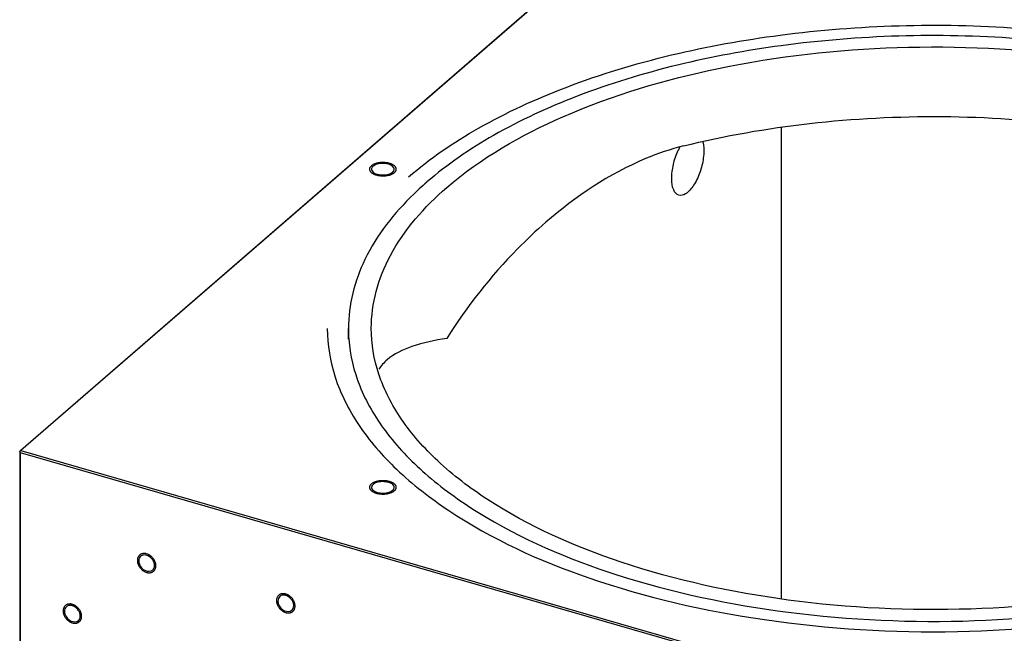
# Model space of a CAD drawing. Header units: millimetres. Extents: x -1 to 4195, y -1 to 2965.
# Tile 21 of 25: x 3195 to 3562, y 2448 to 2677. Entities that reach past the tile are written whole.
import ezdxf

# ---------------------------------------------------------------- set-up
doc = ezdxf.new("R2010")
doc.units = ezdxf.units.MM
doc.header["$LTSCALE"] = 231.275
doc.layers.get('0').update_dxf_attribs({"linetype": 'CONTINUOUS'})
doc.layers.add('02___PRT_ALL_AXES', color=7, linetype='CONTINUOUS')
doc.layers.add('7_ALL_FEATURES', color=7, linetype='CONTINUOUS')

msp = doc.modelspace()

# ---------------------------------------------------------------- linework, layer by layer
at = {"color": 2, "linetype": 'Continuous'}
for points in [[(3326.1712, 2622.394), (3326.104, 2622.32), (3325.9777, 2622.1706), (3325.7398, 2621.9543), (3325.6716, 2621.7105), (3325.514, 2621.4768), (3325.5441, 2621.2303), (3325.479, 2620.9872), (3325.6071, 2620.7433), (3325.6413, 2620.4917), (3325.8581, 2620.2717), (3325.9867, 2620.0332), (3326.2856, 2619.8371), (3326.504, 2619.616), (3326.8741, 2619.4524), (3327.1718, 2619.2575), (3327.6073, 2619.1303), (3327.9872, 2618.9645), (3328.4517, 2618.8856), (3328.8799, 2618.7624), (3329.3686, 2618.7294), (3329.8357, 2618.6503), (3330.3288, 2618.6654), (3330.815, 2618.6329), (3331.3028, 2618.6969), (3331.806, 2618.714), (3332.246, 2618.8224), (3332.723, 2618.8867), (3333.1153, 2619.0362), (3333.5572, 2619.1454), (3333.8851, 2619.3303), (3334.2726, 2619.4797), (3334.5358, 2619.6956), (3334.7349, 2619.8268), (3334.8315, 2619.894)], [(3334.8315, 2619.894), (3334.8987, 2619.9681), (3335.0249, 2620.1175), (3335.2629, 2620.3338), (3335.3311, 2620.5776), (3335.4887, 2620.8113), (3335.4586, 2621.0578), (3335.5237, 2621.3009), (3335.3956, 2621.5448), (3335.3614, 2621.7964), (3335.1446, 2622.0164), (3335.016, 2622.2549), (3334.7171, 2622.451), (3334.4987, 2622.6721), (3334.1286, 2622.8357), (3333.8309, 2623.0306), (3333.3954, 2623.1578), (3333.0154, 2623.3236), (3332.551, 2623.4025), (3332.1228, 2623.5257), (3331.634, 2623.5587), (3331.167, 2623.6378), (3330.6739, 2623.6226), (3330.1876, 2623.6552), (3329.6999, 2623.5912), (3329.1967, 2623.5741), (3328.7567, 2623.4657), (3328.2797, 2623.4014), (3327.8874, 2623.2519), (3327.4454, 2623.1427), (3327.1176, 2622.9578), (3326.7301, 2622.8084), (3326.4669, 2622.5925), (3326.2678, 2622.4613), (3326.1712, 2622.394)], [(3334.8315, 2503.644), (3334.7368, 2503.7102), (3334.5411, 2503.8396), (3334.2855, 2504.0507), (3333.8974, 2504.2022), (3333.5714, 2504.3872), (3333.1294, 2504.4975), (3332.7408, 2504.6472), (3332.2544, 2504.7137), (3331.8015, 2504.8247), (3331.3121, 2504.8408), (3330.8347, 2504.9044), (3330.3455, 2504.873), (3329.8534, 2504.889), (3329.385, 2504.8105), (3328.8985, 2504.7791), (3328.4605, 2504.6541), (3327.9833, 2504.5725), (3327.6144, 2504.4108), (3327.1869, 2504.287), (3326.8854, 2504.0918), (3326.5149, 2503.9291), (3326.2945, 2503.708), (3325.995, 2503.5138), (3325.8621, 2503.2706), (3325.6401, 2503.0441), (3325.6078, 2502.7994), (3325.4807, 2502.5607), (3325.5434, 2502.3161), (3325.5116, 2502.0701), (3325.668, 2501.8357), (3325.7329, 2501.5932), (3325.9753, 2501.3713), (3326.1031, 2501.2195), (3326.1712, 2501.144)], [(3326.1712, 2501.144), (3326.2659, 2501.0779), (3326.4615, 2500.9485), (3326.7172, 2500.7374), (3327.1053, 2500.5859), (3327.4313, 2500.4008), (3327.8733, 2500.2906), (3328.2618, 2500.1409), (3328.7483, 2500.0744), (3329.2011, 2499.9634), (3329.6906, 2499.9473), (3330.168, 2499.8837), (3330.6571, 2499.9151), (3331.1493, 2499.8991), (3331.6177, 2499.9776), (3332.1042, 2500.009), (3332.5422, 2500.134), (3333.0194, 2500.2156), (3333.3883, 2500.3773), (3333.8158, 2500.5011), (3334.1173, 2500.6962), (3334.4878, 2500.859), (3334.7081, 2501.08), (3335.0077, 2501.2743), (3335.1406, 2501.5175), (3335.3626, 2501.7439), (3335.3948, 2501.9887), (3335.522, 2502.2274), (3335.4593, 2502.472), (3335.491, 2502.718), (3335.3347, 2502.9524), (3335.2698, 2503.1949), (3335.0274, 2503.4168), (3334.8996, 2503.5686), (3334.8315, 2503.644)], [(3245.7715, 2473.12), (3245.7605, 2473.2354), (3245.7328, 2473.4664), (3245.7257, 2473.8104), (3245.5977, 2474.1635), (3245.5304, 2474.518), (3245.3415, 2474.8579), (3245.2122, 2475.2095), (3244.9663, 2475.5288), (3244.7715, 2475.8751), (3244.489, 2476.1455), (3244.2466, 2476.4572), (3243.9314, 2476.68), (3243.6472, 2476.9516), (3243.3118, 2477.1166), (3242.9981, 2477.3379), (3242.6487, 2477.4405), (3242.3058, 2477.6069), (3241.9725, 2477.6369), (3241.6302, 2477.7352), (3241.3141, 2477.6967), (3240.9791, 2477.7266), (3240.6937, 2477.62), (3240.3794, 2477.5814), (3240.1311, 2477.4072), (3239.8411, 2477.2961), (3239.6522, 2477.0681), (3239.4105, 2476.8955), (3239.2787, 2476.6183), (3239.0892, 2476.3889), (3239.0206, 2476.0732), (3238.8915, 2475.797), (3238.8832, 2475.4491), (3238.8547, 2475.2309), (3238.8433, 2475.12)], [(3238.8433, 2475.12), (3238.8543, 2475.0047), (3238.8821, 2474.7737), (3238.8891, 2474.4297), (3239.0171, 2474.0766), (3239.0844, 2473.7221), (3239.2733, 2473.3822), (3239.4027, 2473.0306), (3239.6485, 2472.7113), (3239.8433, 2472.365), (3240.1258, 2472.0946), (3240.3682, 2471.7829), (3240.6834, 2471.5601), (3240.9676, 2471.2885), (3241.3031, 2471.1235), (3241.6168, 2470.9021), (3241.9662, 2470.7996), (3242.309, 2470.6332), (3242.6424, 2470.6032), (3242.9846, 2470.5049), (3243.3007, 2470.5434), (3243.6358, 2470.5135), (3243.9211, 2470.6201), (3244.2354, 2470.6587), (3244.4837, 2470.8329), (3244.7738, 2470.944), (3244.9627, 2471.172), (3245.2043, 2471.3446), (3245.3362, 2471.6217), (3245.5257, 2471.8512), (3245.5943, 2472.1669), (3245.7233, 2472.4431), (3245.7316, 2472.791), (3245.7601, 2473.0092), (3245.7715, 2473.12)], [(3297.733, 2458.12), (3297.722, 2458.2354), (3297.6943, 2458.4664), (3297.6872, 2458.8104), (3297.5593, 2459.1635), (3297.4919, 2459.518), (3297.303, 2459.8579), (3297.1737, 2460.2095), (3296.9278, 2460.5288), (3296.7331, 2460.8751), (3296.4505, 2461.1455), (3296.2081, 2461.4572), (3295.8929, 2461.68), (3295.6087, 2461.9516), (3295.2733, 2462.1166), (3294.9596, 2462.3379), (3294.6102, 2462.4405), (3294.2674, 2462.6069), (3293.934, 2462.6369), (3293.5917, 2462.7352), (3293.2756, 2462.6967), (3292.9406, 2462.7266), (3292.6552, 2462.62), (3292.3409, 2462.5814), (3292.0927, 2462.4072), (3291.8026, 2462.2961), (3291.6137, 2462.0681), (3291.372, 2461.8955), (3291.2402, 2461.6183), (3291.0507, 2461.3889), (3290.9821, 2461.0732), (3290.8531, 2460.797), (3290.8448, 2460.4491), (3290.8162, 2460.2309), (3290.8048, 2460.12)], [(3290.8048, 2460.12), (3290.8158, 2460.0047), (3290.8436, 2459.7737), (3290.8507, 2459.4297), (3290.9786, 2459.0766), (3291.046, 2458.7221), (3291.2348, 2458.3822), (3291.3642, 2458.0306), (3291.61, 2457.7113), (3291.8048, 2457.365), (3292.0874, 2457.0946), (3292.3297, 2456.7829), (3292.645, 2456.5601), (3292.9292, 2456.2885), (3293.2646, 2456.1235), (3293.5783, 2455.9021), (3293.9277, 2455.7996), (3294.2705, 2455.6332), (3294.6039, 2455.6032), (3294.9462, 2455.5049), (3295.2622, 2455.5434), (3295.5973, 2455.5135), (3295.8827, 2455.6201), (3296.197, 2455.6587), (3296.4452, 2455.8329), (3296.7353, 2455.944), (3296.9242, 2456.172), (3297.1659, 2456.3446), (3297.2977, 2456.6217), (3297.4872, 2456.8512), (3297.5558, 2457.1669), (3297.6848, 2457.4431), (3297.6931, 2457.791), (3297.7217, 2458.0092), (3297.733, 2458.12)], [(3218.0587, 2454.2733), (3218.0477, 2454.3886), (3218.02, 2454.6196), (3218.0129, 2454.9636), (3217.8849, 2455.3167), (3217.8176, 2455.6712), (3217.6287, 2456.0111), (3217.4993, 2456.3627), (3217.2535, 2456.682), (3217.0587, 2457.0283), (3216.7762, 2457.2987), (3216.5338, 2457.6104), (3216.2186, 2457.8332), (3215.9344, 2458.1048), (3215.599, 2458.2698), (3215.2853, 2458.4912), (3214.9359, 2458.5937), (3214.593, 2458.7601), (3214.2597, 2458.7901), (3213.9174, 2458.8884), (3213.6013, 2458.8499), (3213.2663, 2458.8798), (3212.9809, 2458.7732), (3212.6666, 2458.7346), (3212.4183, 2458.5604), (3212.1283, 2458.4493), (3211.9393, 2458.2214), (3211.6977, 2458.0487), (3211.5659, 2457.7716), (3211.3764, 2457.5421), (3211.3077, 2457.2264), (3211.1787, 2456.9502), (3211.1704, 2456.6023), (3211.1419, 2456.3841), (3211.1305, 2456.2733)], [(3211.1305, 2456.2733), (3211.1415, 2456.1579), (3211.1692, 2455.9269), (3211.1763, 2455.5829), (3211.3043, 2455.2298), (3211.3716, 2454.8753), (3211.5605, 2454.5354), (3211.6899, 2454.1838), (3211.9357, 2453.8645), (3212.1305, 2453.5182), (3212.413, 2453.2478), (3212.6554, 2452.9361), (3212.9706, 2452.7133), (3213.2548, 2452.4417), (3213.5903, 2452.2767), (3213.904, 2452.0554), (3214.2533, 2451.9528), (3214.5962, 2451.7864), (3214.9295, 2451.7564), (3215.2718, 2451.6581), (3215.5879, 2451.6966), (3215.923, 2451.6667), (3216.2083, 2451.7733), (3216.5226, 2451.8119), (3216.7709, 2451.9861), (3217.061, 2452.0972), (3217.2499, 2452.3252), (3217.4915, 2452.4978), (3217.6233, 2452.775), (3217.8128, 2453.0044), (3217.8815, 2453.3201), (3218.0105, 2453.5963), (3218.0188, 2453.9442), (3218.0473, 2454.1624), (3218.0587, 2454.2733)]]:
    msp.add_open_spline(points, degree=3, dxfattribs=at)
at = {"layer": '02___PRT_ALL_AXES', "color": 7, "linetype": 'Continuous'}
msp.add_arc((3461.0337, 2618.7696), 22.3672, 151.43805, 154.829552, dxfattribs=at)
for points, knots in [([(3354.317, 2614.269), (3367.1233, 2625.3596), (3400.0712, 2644.0725), (3457.4846, 2661.0337), (3522.7584, 2668.3547), (3589.3592, 2665.1953), (3650.6173, 2651.9235), (3694.6473, 2632.5495), (3721.2073, 2612.4182), (3735.2888, 2596.6115), (3744.126, 2579.6051), (3746.1821, 2567.5465), (3746.1821, 2561.769)], [0, 0, 0, 0, 0.11388273, 0.25021622, 0.40052606, 0.55327614, 0.69645332, 0.8200054, 0.87274461, 0.91944117, 0.96116233, 1, 1, 1, 1]), ([(3442.6689, 2629.8032), (3458.1329, 2633.6486), (3490.2804, 2639.245), (3539.3845, 2641.7476), (3588.3243, 2638.5034), (3634.4104, 2629.6878), (3675.1726, 2615.795), (3708.4961, 2597.4787), (3732.7922, 2575.5424), (3742.3656, 2557.5802), (3744.5571, 2548.8246)], [0, 0, 0, 0, 0.14270354, 0.29124094, 0.43936974, 0.58088253, 0.7102757, 0.82352489, 0.91917206, 1, 1, 1, 1]), ([(3442.6689, 2629.8032), (3437.8655, 2628.6088), (3419.1829, 2622.2138), (3402.4705, 2610.9825), (3391.3414, 2601.3421)], [0, 0, 0, 0, 0.25158827, 1, 1, 1, 1]), ([(3440.9867, 2611.4007), (3440.1013, 2611.6572), (3438.5026, 2613.7913), (3438.1603, 2617.9278), (3438.7736, 2623.0346), (3439.9828, 2626.5668), (3440.7903, 2628.2826)], [0, 0, 0, 0, 0.1529673, 0.38598531, 0.68530636, 1, 1, 1, 1]), ([(3449.962, 2631.3396), (3450.3435, 2629.8364), (3450.4246, 2626.3546), (3449.4032, 2621.1709), (3447.4245, 2616.3254), (3445.4543, 2613.5219), (3444.317, 2612.537)], [0, 0, 0, 0, 0.22932158, 0.50476358, 0.77754502, 1, 1, 1, 1]), ([(3326.2877, 2621.4214), (3326.2757, 2621.3762), (3326.2576, 2621.2848), (3326.2514, 2621.1918), (3326.2513, 2621.1457)], [0, 0, 0, 0, 0.503327, 1, 1, 1, 1]), ([(3334.6065, 2621.694), (3334.1172, 2622.606), (3331.4944, 2623.4497), (3329.1484, 2623.3041), (3327.9141, 2622.8299)], [0, 0, 0, 0, 0.43906884, 1, 1, 1, 1]), ([(3334.715, 2620.8667), (3334.7269, 2620.9119), (3334.7451, 2621.0033), (3334.7513, 2621.0963), (3334.7514, 2621.1424)], [0, 0, 0, 0, 0.503327, 1, 1, 1, 1]), ([(3326.3962, 2620.5941), (3326.8855, 2619.6821), (3329.5083, 2618.8384), (3331.8543, 2618.984), (3333.0886, 2619.4582)], [0, 0, 0, 0, 0.43906884, 1, 1, 1, 1]), ([(3326.1826, 2561.769), (3326.1826, 2566.3766), (3327.4578, 2575.86), (3335.2207, 2594.9067), (3346.0307, 2607.0929), (3354.317, 2614.269)], [0, 0, 0, 0, 0.22584164, 0.46270109, 1, 1, 1, 1]), ([(3444.317, 2612.537), (3444.042, 2612.2988), (3443.1084, 2611.5767), (3441.7872, 2611.1687), (3440.9867, 2611.4007)], [0, 0, 0, 0, 0.30386107, 1, 1, 1, 1]), ([(3391.3414, 2601.3421), (3387.6702, 2598.162), (3373.8033, 2585.0876), (3361.9287, 2569.9515), (3354.317, 2557.9774)], [0, 0, 0, 0, 0.25502336, 1, 1, 1, 1]), ([(3718.0477, 2509.269), (3705.2414, 2498.1785), (3672.2936, 2479.4656), (3614.8802, 2462.5044), (3549.6063, 2455.1834), (3483.0055, 2458.3428), (3421.7474, 2471.6146), (3377.7175, 2490.9886), (3351.1574, 2511.1199), (3337.076, 2526.9266), (3328.2387, 2543.933), (3326.1826, 2555.9916), (3326.1826, 2561.769)], [0, 0, 0, 0, 0.11388273, 0.25021622, 0.40052606, 0.55327614, 0.69645332, 0.8200054, 0.87274461, 0.91944117, 0.96116233, 1, 1, 1, 1]), ([(3354.317, 2557.9774), (3349.9113, 2557.2772), (3342.1245, 2555.7458), (3334.7093, 2552.2956), (3332.0773, 2550.0179)], [0, 0, 0, 0, 0.56171789, 1, 1, 1, 1]), ([(3333.0886, 2504.0799), (3332.3998, 2504.3445), (3330.8502, 2504.5897), (3328.5018, 2504.4701), (3326.2502, 2503.4061), (3326.2513, 2502.3924)], [0, 0, 0, 0, 0.29274452, 0.59780784, 1, 1, 1, 1]), ([(3334.3503, 2503.2949), (3334.3241, 2503.3229), (3334.2694, 2503.3783), (3334.2118, 2503.4307), (3334.1819, 2503.4565)], [0, 0, 0, 0, 0.49239932, 1, 1, 1, 1]), ([(3326.2513, 2502.3924), (3326.2514, 2502.3463), (3326.2576, 2502.2533), (3326.2757, 2502.1619), (3326.2877, 2502.1167)], [0, 0, 0, 0, 0.496673, 1, 1, 1, 1]), ([(3326.6524, 2501.4932), (3326.6785, 2501.4652), (3326.7333, 2501.4098), (3326.7909, 2501.3574), (3326.8207, 2501.3315)], [0, 0, 0, 0, 0.49239932, 1, 1, 1, 1]), ([(3327.9141, 2500.7082), (3328.6028, 2500.4436), (3330.1525, 2500.1984), (3332.5009, 2500.318), (3334.7524, 2501.382), (3334.7514, 2502.3957)], [0, 0, 0, 0, 0.29274452, 0.59780784, 1, 1, 1, 1]), ([(3334.7514, 2502.3957), (3334.7513, 2502.4418), (3334.7451, 2502.5348), (3334.7269, 2502.6262), (3334.715, 2502.6714)], [0, 0, 0, 0, 0.496673, 1, 1, 1, 1]), ([(3245.0278, 2474.4616), (3244.8769, 2474.87), (3244.0943, 2476.2869), (3242.3613, 2477.314), (3241.1806, 2477.1657)], [0, 0, 0, 0, 0.26785836, 1, 1, 1, 1]), ([(3239.5871, 2473.7785), (3239.9693, 2472.7437), (3241.3647, 2471.0201), (3243.8496, 2470.9592), (3244.5314, 2471.5483)], [0, 0, 0, 0, 0.5504269, 1, 1, 1, 1]), ([(3296.9893, 2459.4616), (3296.8384, 2459.87), (3296.0559, 2461.2869), (3294.3228, 2462.314), (3293.1421, 2462.1657)], [0, 0, 0, 0, 0.26785836, 1, 1, 1, 1]), ([(3217.315, 2455.6148), (3217.1641, 2456.0232), (3216.3815, 2457.4401), (3214.6485, 2458.4673), (3213.4678, 2458.3189)], [0, 0, 0, 0, 0.26785836, 1, 1, 1, 1]), ([(3291.5486, 2458.7785), (3291.9308, 2457.7437), (3293.3262, 2456.0201), (3295.8111, 2455.9592), (3296.4929, 2456.5483)], [0, 0, 0, 0, 0.5504269, 1, 1, 1, 1]), ([(3211.8743, 2454.9317), (3212.2565, 2453.8969), (3213.6519, 2452.1733), (3216.1368, 2452.1124), (3216.8186, 2452.7015)], [0, 0, 0, 0, 0.5504269, 1, 1, 1, 1])]:
    msp.add_open_spline(points, degree=3, knots=knots, dxfattribs=at)
for points in [[(3326.2513, 2621.1457), (3326.2511, 2620.9556), (3326.3063, 2620.7616), (3326.3962, 2620.5941)], [(3326.8207, 2622.2065), (3326.5816, 2621.9995), (3326.3686, 2621.7272), (3326.2877, 2621.4214)], [(3327.9141, 2622.8299), (3327.5225, 2622.6795), (3327.1379, 2622.4812), (3326.8207, 2622.2065)], [(3334.1819, 2620.0815), (3334.4211, 2620.2886), (3334.6341, 2620.5609), (3334.715, 2620.8667)], [(3334.7514, 2621.1424), (3334.7516, 2621.3325), (3334.6964, 2621.5265), (3334.6065, 2621.694)], [(3333.0886, 2619.4582), (3333.4802, 2619.6086), (3333.8648, 2619.8069), (3334.1819, 2620.0815)], [(3332.0773, 2550.0179), (3330.8909, 2548.9912), (3329.8293, 2547.7917), (3328.9854, 2546.4691)], [(3334.1819, 2503.4565), (3333.8648, 2503.7312), (3333.4802, 2503.9295), (3333.0886, 2504.0799)], [(3334.715, 2502.6714), (3334.6534, 2502.9042), (3334.5146, 2503.1189), (3334.3503, 2503.2949)], [(3326.2877, 2502.1167), (3326.3493, 2501.8839), (3326.4881, 2501.6692), (3326.6524, 2501.4932)], [(3326.8207, 2501.3315), (3327.1379, 2501.0569), (3327.5225, 2500.8586), (3327.9141, 2500.7082)], [(3240.0834, 2476.6918), (3239.6127, 2476.285), (3239.3629, 2475.5922), (3239.3629, 2474.97)], [(3239.3629, 2474.97), (3239.3629, 2474.5659), (3239.447, 2474.1576), (3239.5871, 2473.7785)], [(3241.1806, 2477.1657), (3240.7853, 2477.116), (3240.3849, 2476.9523), (3240.0834, 2476.6918)], [(3245.2519, 2473.27), (3245.2519, 2473.6742), (3245.1678, 2474.0825), (3245.0278, 2474.4616)], [(3244.5314, 2471.5483), (3244.7396, 2471.7282), (3244.9108, 2471.9588), (3245.0278, 2472.2079)], [(3245.0278, 2472.2079), (3245.1815, 2472.5355), (3245.2519, 2472.9082), (3245.2519, 2473.27)], [(3292.045, 2461.6918), (3291.5742, 2461.285), (3291.3245, 2460.5922), (3291.3245, 2459.97)], [(3291.3245, 2459.97), (3291.3245, 2459.5659), (3291.4086, 2459.1576), (3291.5486, 2458.7785)], [(3293.1421, 2462.1657), (3292.7469, 2462.116), (3292.3464, 2461.9523), (3292.045, 2461.6918)], [(3297.2134, 2458.27), (3297.2134, 2458.6742), (3297.1293, 2459.0825), (3296.9893, 2459.4616)], [(3212.3706, 2457.845), (3211.8999, 2457.4383), (3211.6501, 2456.7454), (3211.6501, 2456.1233)], [(3211.6501, 2456.1233), (3211.6501, 2455.7191), (3211.7342, 2455.3108), (3211.8743, 2454.9317)], [(3213.4678, 2458.3189), (3213.0725, 2458.2692), (3212.6721, 2458.1055), (3212.3706, 2457.845)], [(3217.5391, 2454.4233), (3217.5391, 2454.8274), (3217.455, 2455.2357), (3217.315, 2455.6148)], [(3296.4929, 2456.5483), (3296.7011, 2456.7282), (3296.8723, 2456.9588), (3296.9893, 2457.2079)], [(3296.9893, 2457.2079), (3297.1431, 2457.5355), (3297.2134, 2457.9082), (3297.2134, 2458.27)], [(3216.8186, 2452.7015), (3217.0268, 2452.8814), (3217.198, 2453.1121), (3217.315, 2453.3612)], [(3217.315, 2453.3612), (3217.4687, 2453.6887), (3217.5391, 2454.0614), (3217.5391, 2454.4233)]]:
    msp.add_open_spline(points, degree=3, dxfattribs=at)
at = {"layer": '7_ALL_FEATURES', "color": 7, "linetype": 'Continuous'}
for p, q in [((3444.676, 2732.0892), (3195.3259, 2516.1457)), ((3445.109, 2732.3972), (3195.359, 2516.1074)), ((3479.317, 2460.8595), (3479.317, 2636.6277)), ((3317.6324, 2557.6468), (3317.6324, 2561.6565)), ((3195.001, 2515.8643), (3194.926, 2515.7994)), ((3195.0175, 2515.8451), (3194.926, 2515.7994)), ((3194.926, 2515.7994), (3194.926, 1931.6652)), ((3195.359, 2516.1074), (3195.0175, 2515.8451)), ((3195.109, 2515.4579), (3195.0175, 2515.8451)), ((3195.109, 2515.4579), (3195.109, 1931.3237)), ((3195.109, 2515.4579), (3627.2557, 2390.7079)), ((3195.359, 2516.1074), (3627.5057, 2391.3574))]:
    msp.add_line(p, q, dxfattribs=at)
for centre, radius, start, end in [((3423.0971, 2528.0279), 116.5948, 132.658633, 134.037023), ((3427.1234, 2523.6475), 122.5445, 130.885163, 132.655239), ((3372.4335, 2561.6591), 54.8009, 180.002702, 184.17823)]:
    msp.add_arc(centre, radius, start, end, dxfattribs=at)
for points, knots in [([(3340.0969, 2618.2615), (3348.1027, 2625.1947), (3366.9741, 2637.9766), (3412.6684, 2658.7757), (3480.7367, 2674.2528), (3566.5793, 2676.6326), (3624.3899, 2667.1177), (3651.6348, 2659.0431)], [0, 0, 0, 0, 0.09797583, 0.20922463, 0.46307118, 0.73711623, 1, 1, 1, 1]), ([(3650.1562, 2654.9551), (3623.2838, 2663.1705), (3566.1001, 2672.801), (3508.2622, 2671.1429), (3479.1747, 2667.2123)], [0, 0, 0, 0, 0.48910625, 1, 1, 1, 1]), ([(3479.1747, 2667.2123), (3453.2449, 2663.7083), (3416.1095, 2655.1497), (3372.584, 2635.2026), (3354.5865, 2622.9818), (3346.94, 2616.3597)], [0, 0, 0, 0, 0.54794038, 0.78817057, 1, 1, 1, 1]), ([(3342.0493, 2611.8468), (3334.7587, 2604.7959), (3322.598, 2589.6495), (3317.6326, 2570.5089), (3317.6326, 2561.6565)], [0, 0, 0, 0, 0.5339562, 1, 1, 1, 1]), ([(3309.7624, 2561.6565), (3309.7624, 2555.5395), (3311.8991, 2542.7857), (3321.104, 2524.753), (3335.7991, 2507.9436), (3363.5552, 2486.4621), (3409.7243, 2465.5757), (3474.2249, 2450.8891), (3544.7571, 2446.7146), (3614.4674, 2453.5096), (3676.5781, 2470.5197), (3712.7704, 2489.5737), (3727.2724, 2500.975)], [0, 0, 0, 0, 0.03865741, 0.08011309, 0.12641706, 0.17863325, 0.30088978, 0.44280876, 0.59485818, 0.74548898, 0.88341903, 1, 1, 1, 1]), ([(3317.7783, 2557.6663), (3318.2119, 2551.7293), (3321.2009, 2539.4403), (3331.2707, 2522.322), (3346.4975, 2506.4417), (3374.509, 2486.3038), (3420.0702, 2466.9827), (3482.9697, 2453.8229), (3551.0187, 2450.8305), (3617.6541, 2458.3391), (3676.4517, 2475.5268), (3710.3647, 2494.384), (3723.7352, 2505.5583)], [0, 0, 0, 0, 0.03896846, 0.08123851, 0.12861794, 0.18196574, 0.30613665, 0.449006, 0.60084073, 0.75015378, 0.88593104, 1, 1, 1, 1])]:
    msp.add_open_spline(points, degree=3, knots=knots, dxfattribs=at)

doc.saveas('drawing.dxf')
